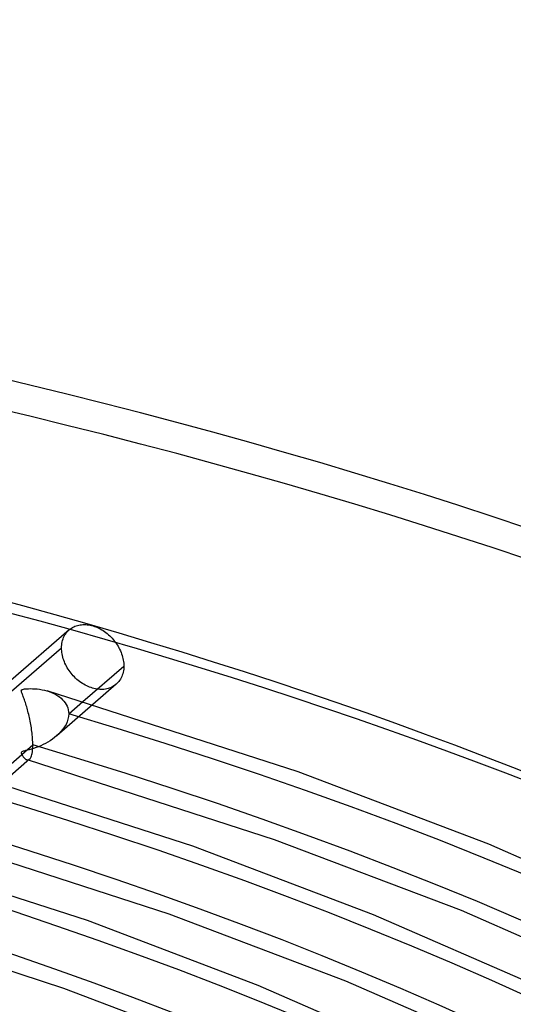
# Model space of a CAD drawing. Header units: millimetres. Extents: x -852 to 852, y -906 to 935.
# Tile 67 of 74: x 241 to 309, y 798 to 935. Entities that reach past the tile are written whole.
import ezdxf

# ---------------------------------------------------------------- set-up
doc = ezdxf.new("R2010")
doc.units = ezdxf.units.MM
doc.layers.add('HIDDEN', color=7, linetype='Continuous')
doc.layers.add('THICK', color=7, linetype='Continuous')

msp = doc.modelspace()

# ---------------------------------------------------------------- linework, layer by layer
at = {"layer": 'HIDDEN'}
for p, q in [((246.99, 849.55), (247.11, 849.71)), ((247.11, 849.71), (247.23, 849.86)), ((247.23, 849.86), (247.37, 850)), ((247.37, 850), (247.52, 850.13)), ((246.43, 847.99), (246.46, 848.2)), ((246.46, 848.2), (246.5, 848.41)), ((246.5, 848.41), (246.55, 848.62)), ((246.55, 848.62), (246.62, 848.82)), ((246.62, 848.82), (246.69, 849.01)), ((246.69, 849.01), (246.78, 849.2)), ((246.78, 849.2), (246.88, 849.38)), ((246.88, 849.38), (246.99, 849.55)), ((246.41, 847.55), (238.74, 840.91)), ((246.41, 847.77), (246.43, 847.99)), ((246.41, 847.55), (246.41, 847.77)), ((246.41, 847.35), (246.41, 847.55)), ((246.43, 847.15), (246.41, 847.35)), ((246.45, 846.94), (246.43, 847.15)), ((246.48, 846.73), (246.45, 846.94)), ((246.53, 846.52), (246.48, 846.73)), ((246.58, 846.3), (246.53, 846.52)), ((246.64, 846.08), (246.58, 846.3)), ((246.72, 845.87), (246.64, 846.08)), ((246.8, 845.65), (246.72, 845.87)), ((246.89, 845.44), (246.8, 845.65)), ((246.99, 845.23), (246.89, 845.44)), ((247.1, 845.02), (246.99, 845.23)), ((247.21, 844.82), (247.1, 845.02)), ((247.34, 844.62), (247.21, 844.82)), ((247.47, 844.43), (247.34, 844.62)), ((247.6, 844.24), (247.47, 844.43)), ((247.74, 844.06), (247.6, 844.24)), ((247.89, 843.88), (247.74, 844.06)), ((248.04, 843.71), (247.89, 843.88)), ((248.2, 843.54), (248.04, 843.71)), ((248.37, 843.37), (248.2, 843.54)), ((248.55, 843.21), (248.37, 843.37)), ((248.73, 843.06), (248.55, 843.21)), ((248.92, 842.91), (248.73, 843.06)), ((249.11, 842.78), (248.92, 842.91)), ((249.31, 842.65), (249.11, 842.78)), ((244.36, 841.61), (244.69, 841.51)), ((244.69, 841.51), (245.01, 841.39)), ((245.01, 841.39), (245.32, 841.25)), ((249.51, 842.52), (249.31, 842.65)), ((249.71, 842.41), (249.51, 842.52)), ((249.91, 842.31), (249.71, 842.41)), ((250.11, 842.22), (249.91, 842.31)), ((250.31, 842.13), (250.11, 842.22)), ((250.51, 842.06), (250.31, 842.13)), ((250.71, 842), (250.51, 842.06)), ((250.91, 841.94), (250.71, 842)), ((251.11, 841.9), (250.91, 841.94)), ((251.31, 841.86), (251.11, 841.9)), ((251.51, 841.83), (251.31, 841.86)), ((251.72, 841.81), (251.51, 841.83)), ((251.92, 841.81), (251.72, 841.81)), ((252.12, 841.81), (251.92, 841.81)), ((252.31, 841.82), (252.12, 841.81)), ((252.5, 841.85), (252.31, 841.82)), ((252.69, 841.88), (252.5, 841.85)), ((252.88, 841.93), (252.69, 841.88)), ((253.05, 841.98), (252.88, 841.93)), ((253.22, 842.04), (253.05, 841.98)), ((253.39, 842.12), (253.22, 842.04)), ((253.55, 842.2), (253.39, 842.12)), ((253.69, 842.29), (253.55, 842.2)), ((253.84, 842.39), (253.69, 842.29)), ((253.97, 842.49), (253.84, 842.39)), ((245.32, 841.25), (245.61, 841.1)), ((245.61, 841.1), (245.88, 840.94)), ((245.88, 840.94), (246.13, 840.77)), ((246.13, 840.77), (246.36, 840.58)), ((246.36, 840.58), (246.56, 840.38)), ((246.56, 840.38), (246.75, 840.17)), ((246.75, 840.17), (246.92, 839.95)), ((247.4, 838.41), (249.37, 840.12)), ((250.75, 839.7), (245.74, 835.36)), ((246.92, 839.95), (247.06, 839.72)), ((247.06, 839.72), (247.18, 839.48)), ((247.18, 839.48), (247.27, 839.23)), ((247.27, 839.23), (247.34, 838.96)), ((247.34, 838.96), (247.39, 838.69)), ((247.39, 838.69), (247.4, 838.41)), ((247.19, 837.31), (247.03, 836.95)), ((247.3, 837.68), (247.19, 837.31)), ((247.38, 838.05), (247.3, 837.68)), ((247.4, 838.41), (247.38, 838.05)), ((246.33, 835.94), (246.04, 835.64)), ((246.59, 836.27), (246.33, 835.94)), ((246.83, 836.6), (246.59, 836.27)), ((247.03, 836.95), (246.83, 836.6)), ((244.83, 834.68), (244.51, 834.49)), ((245.14, 834.89), (244.83, 834.68)), ((245.44, 835.11), (245.14, 834.89)), ((245.73, 835.35), (245.44, 835.11)), ((246.04, 835.64), (245.73, 835.35)), ((240.9, 833.14), (240.85, 833.11)), ((240.97, 833.17), (240.9, 833.14)), ((241.08, 833.21), (240.97, 833.17)), ((241.22, 833.25), (241.08, 833.21)), ((241.4, 833.3), (241.22, 833.25)), ((241.64, 833.35), (241.4, 833.3)), ((241.91, 833.43), (241.64, 833.35)), ((242.21, 833.51), (241.91, 833.43)), ((242.53, 833.61), (242.21, 833.51)), ((242.86, 833.73), (242.53, 833.61)), ((243.19, 833.85), (242.86, 833.73)), ((243.52, 833.99), (243.19, 833.85)), ((243.85, 834.14), (243.52, 833.99)), ((244.18, 834.31), (243.85, 834.14)), ((244.51, 834.49), (244.18, 834.31)), ((240.82, 833.07), (240.81, 833.02)), ((240.81, 833.02), (240.81, 832.96)), ((240.81, 832.96), (240.83, 832.9)), ((240.85, 833.11), (240.82, 833.07)), ((240.83, 832.9), (240.85, 832.84)), ((240.85, 832.84), (240.89, 832.77)), ((240.89, 832.77), (240.92, 832.7)), ((240.92, 832.7), (240.97, 832.62)), ((240.97, 832.62), (241.03, 832.54)), ((241.03, 832.54), (241.09, 832.45)), ((241.09, 832.45), (241.15, 832.37)), ((241.15, 832.37), (241.22, 832.29)), ((241.22, 832.29), (241.3, 832.22)), ((241.3, 832.22), (241.37, 832.15)), ((241.37, 832.15), (241.45, 832.09)), ((241.45, 832.09), (241.53, 832.05)), ((241.53, 832.05), (241.61, 832.02)), ((241.61, 832.02), (241.67, 832.01)), ((241.65, 832.01), (241.61, 832.02)), ((241.68, 832), (241.65, 832.01)), ((241.67, 832.01), (241.74, 832)), ((241.71, 831.99), (241.68, 832)), ((241.75, 831.98), (241.71, 831.99)), ((241.74, 832), (241.8, 832.01)), ((241.78, 831.97), (241.75, 831.98)), ((241.81, 831.96), (241.78, 831.97)), ((241.8, 832.01), (241.86, 832.03)), ((241.86, 832.03), (241.91, 832.06)), ((241.91, 832.06), (241.97, 832.1))]:
    msp.add_line(p, q, dxfattribs=at)
for centre, major_axis, start_param, end_param in [((0, 629.17), (-556.5, 0), -3.141592, -0.523599), ((0, 629.17), (-506.5, 0), -3.141592, -0.523599), ((0, 629.16), (486.17, 0), 0.020757, 1.036913), ((0, 629.16), (460.84, 0), 0.021322, 1.036348), ((0, 629.16), (435.51, 0), 0.021953, 1.035717), ((0, 629.16), (410.19, 0), 0.022662, 1.035008)]:
    msp.add_ellipse(centre, major_axis=major_axis, ratio=0.5, start_param=start_param, end_param=end_param, dxfattribs=at)
at = {"layer": 'THICK'}
for p, q in [((247.47, 850.09), (239.35, 843.06)), ((247.52, 850.13), (247.65, 850.23)), ((247.65, 850.23), (247.79, 850.33)), ((247.79, 850.33), (247.94, 850.42)), ((247.94, 850.42), (248.1, 850.5)), ((248.1, 850.5), (248.27, 850.58)), ((248.27, 850.58), (248.44, 850.64)), ((248.44, 850.64), (248.62, 850.7)), ((248.62, 850.7), (248.8, 850.74)), ((248.8, 850.74), (248.99, 850.78)), ((248.99, 850.78), (249.19, 850.8)), ((249.19, 850.8), (249.38, 850.82)), ((249.38, 850.82), (249.58, 850.82)), ((249.58, 850.82), (249.78, 850.81)), ((249.78, 850.81), (249.99, 850.8)), ((249.99, 850.8), (250.19, 850.77)), ((250.19, 850.77), (250.39, 850.73)), ((250.39, 850.73), (250.59, 850.69)), ((250.59, 850.69), (250.79, 850.63)), ((250.79, 850.63), (250.99, 850.57)), ((250.99, 850.57), (251.19, 850.5)), ((251.19, 850.5), (251.39, 850.41)), ((251.39, 850.41), (251.59, 850.32)), ((251.59, 850.32), (251.79, 850.22)), ((251.79, 850.22), (251.99, 850.1)), ((251.99, 850.1), (252.19, 849.98)), ((252.19, 849.98), (252.38, 849.85)), ((252.38, 849.85), (252.58, 849.71)), ((252.58, 849.71), (252.76, 849.56)), ((252.76, 849.56), (252.94, 849.41)), ((252.94, 849.41), (253.12, 849.25)), ((253.12, 849.25), (253.29, 849.08)), ((253.29, 849.08), (253.45, 848.91)), ((253.45, 848.91), (253.6, 848.74)), ((253.6, 848.74), (253.75, 848.56)), ((253.75, 848.56), (253.89, 848.38)), ((253.89, 848.38), (254.02, 848.19)), ((254.02, 848.19), (254.15, 848)), ((254.15, 848), (254.27, 847.8)), ((254.27, 847.8), (254.39, 847.59)), ((254.39, 847.59), (254.49, 847.39)), ((254.49, 847.39), (254.59, 847.17)), ((254.59, 847.17), (254.68, 846.96)), ((254.68, 846.96), (254.76, 846.74)), ((254.76, 846.74), (254.84, 846.53)), ((254.84, 846.53), (254.9, 846.31)), ((254.9, 846.31), (254.95, 846.09)), ((254.95, 846.09), (254.99, 845.88)), ((254.99, 845.88), (255.03, 845.67)), ((255.03, 845.67), (255.05, 845.46)), ((255.05, 845.46), (255.06, 845.25)), ((249.37, 840.12), (255.07, 845.05)), ((254.98, 844.2), (254.93, 843.99)), ((255.02, 844.41), (254.98, 844.2)), ((255.05, 844.62), (255.02, 844.41)), ((255.06, 844.84), (255.05, 844.62)), ((255.06, 845.25), (255.07, 845.05)), ((255.07, 845.05), (255.06, 844.84)), ((254.25, 842.76), (254.11, 842.62)), ((254.38, 842.9), (254.25, 842.76)), ((254.49, 843.06), (254.38, 842.9)), ((254.6, 843.23), (254.49, 843.06)), ((254.7, 843.41), (254.6, 843.23)), ((254.79, 843.6), (254.7, 843.41)), ((254.86, 843.79), (254.79, 843.6)), ((254.93, 843.99), (254.86, 843.79)), ((240.81, 841.64), (240.82, 841.69)), ((240.82, 841.58), (240.81, 841.64)), ((240.82, 841.69), (240.84, 841.74)), ((240.83, 841.51), (240.82, 841.58)), ((240.85, 841.43), (240.83, 841.51)), ((240.84, 841.74), (240.88, 841.77)), ((240.89, 841.34), (240.85, 841.43)), ((240.88, 841.77), (240.93, 841.8)), ((240.93, 841.8), (241.01, 841.82)), ((241.01, 841.82), (241.11, 841.85)), ((241.11, 841.85), (241.24, 841.87)), ((241.24, 841.87), (241.39, 841.89)), ((241.39, 841.89), (241.59, 841.9)), ((241.59, 841.9), (241.81, 841.91)), ((241.81, 841.91), (242.07, 841.92)), ((242.07, 841.92), (242.36, 841.91)), ((242.36, 841.91), (242.67, 841.9)), ((242.67, 841.9), (243.01, 841.87)), ((243.01, 841.87), (243.36, 841.83)), ((243.36, 841.83), (243.7, 841.77)), ((243.7, 841.77), (244.04, 841.7)), ((244.04, 841.7), (244.36, 841.61)), ((279.31, 830.36), (244.39, 841.61)), ((254.02, 842.53), (250.75, 839.7)), ((254.11, 842.62), (253.97, 842.49)), ((240.92, 841.24), (240.89, 841.34)), ((240.97, 841.12), (240.92, 841.24)), ((241.02, 840.99), (240.97, 841.12)), ((241.08, 840.84), (241.02, 840.99)), ((241.13, 840.68), (241.08, 840.84)), ((241.2, 840.51), (241.13, 840.68)), ((241.26, 840.34), (241.2, 840.51)), ((241.32, 840.16), (241.26, 840.34)), ((241.38, 839.98), (241.32, 840.16)), ((241.44, 839.79), (241.38, 839.98)), ((241.5, 839.59), (241.44, 839.79)), ((241.56, 839.39), (241.5, 839.59)), ((241.62, 839.19), (241.56, 839.39)), ((241.67, 838.98), (241.62, 839.19)), ((241.73, 838.77), (241.67, 838.98)), ((241.79, 838.56), (241.73, 838.77)), ((241.84, 838.34), (241.79, 838.56)), ((241.89, 838.11), (241.84, 838.34)), ((241.94, 837.89), (241.89, 838.11)), ((241.99, 837.66), (241.94, 837.89)), ((242.04, 837.42), (241.99, 837.66)), ((242.09, 837.18), (242.04, 837.42)), ((242.13, 836.94), (242.09, 837.18)), ((242.17, 836.7), (242.13, 836.94)), ((242.21, 836.46), (242.17, 836.7)), ((242.25, 836.21), (242.21, 836.46)), ((242.28, 835.96), (242.25, 836.21)), ((242.31, 835.72), (242.28, 835.96)), ((242.33, 835.48), (242.31, 835.72)), ((242.36, 835.23), (242.33, 835.48)), ((242.38, 834.99), (242.36, 835.23)), ((242.39, 834.76), (242.38, 834.99)), ((242.4, 834.53), (242.39, 834.76)), ((242.41, 834.31), (242.4, 834.53)), ((236.71, 829.15), (242.41, 834.09)), ((242.35, 833.12), (242.38, 833.33)), ((242.38, 833.33), (242.39, 833.57)), ((242.39, 833.57), (242.41, 833.82)), ((242.41, 834.09), (242.41, 834.31)), ((242.41, 833.82), (242.41, 834.09)), ((241.97, 832.1), (238.09, 828.73)), ((276.03, 820.93), (241.81, 831.96)), ((241.97, 832.1), (242.03, 832.16)), ((242.03, 832.16), (242.09, 832.24)), ((242.09, 832.24), (242.14, 832.34)), ((242.14, 832.34), (242.2, 832.45)), ((242.2, 832.45), (242.24, 832.59)), ((242.24, 832.59), (242.28, 832.75)), ((242.28, 832.75), (242.32, 832.92)), ((242.32, 832.92), (242.35, 833.12)), ((264.68, 820.02), (231.73, 830.64)), ((305.84, 820.29), (279.31, 830.36)), ((261.39, 810.6), (229.15, 820.99)), ((302.01, 811.07), (276.03, 820.93)), ((250.04, 809.69), (219.06, 819.67)), ((289.79, 810.49), (264.68, 820.02)), ((330.44, 809.56), (305.84, 820.29)), ((246.74, 800.27), (216.49, 810.03)), ((285.95, 801.28), (261.39, 810.6)), ((313.09, 800.33), (289.79, 810.49)), ((326.06, 800.59), (302.01, 811.07)), ((273.75, 800.69), (250.04, 809.69)), ((295.75, 791.1), (273.75, 800.69)), ((308.7, 791.37), (285.95, 801.28)), ((269.9, 791.49), (246.74, 800.27))]:
    msp.add_line(p, q, dxfattribs=at)
for centre, major_axis, start_param, end_param in [((0, 633.5), (556.5, 0), 0, 2.617994), ((0, 633.5), (-501.5, 0), -3.141592, -0.523599), ((0, 629.16), (-476.19, 0), -3.11012, -2.104895), ((0, 629.16), (-450.86, 0), -3.10894, -2.105485), ((0, 629.16), (-425.54, 0), -3.10762, -2.106145), ((0, 629.16), (-400.21, 0), -3.106132, -2.106889)]:
    msp.add_ellipse(centre, major_axis=major_axis, ratio=0.5, start_param=start_param, end_param=end_param, dxfattribs=at)

doc.saveas('drawing.dxf')
